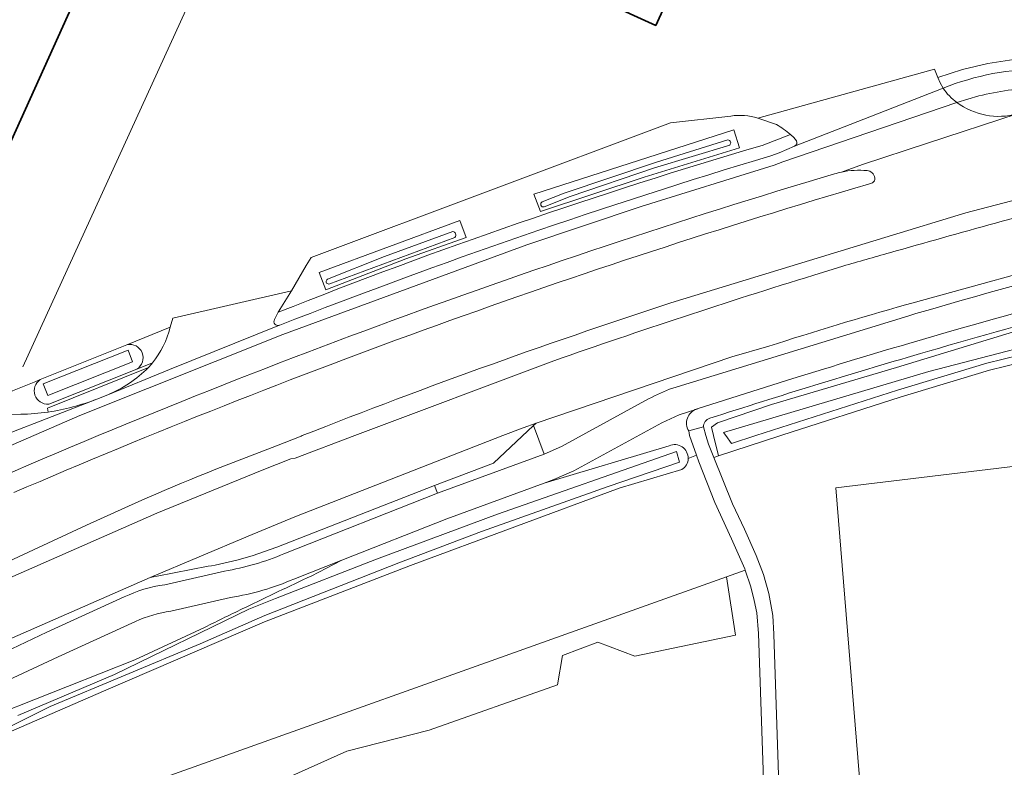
# Model space of a CAD drawing. Extents: x 151587 to 155483, y 462503 to 464608.
# Tile 79 of 236: x 152596 to 152714, y 463960 to 464050. Entities that reach past the tile are written whole.
import ezdxf

# ---------------------------------------------------------------- set-up
doc = ezdxf.new("R2010")
doc.units = 0
doc.header["$LTSCALE"] = 0.5
for name, color, linetype, lineweight in [('B-RO-GR-BEPLANTING_CULTUUR_BOSPLANTSOEN-GV', 251, 'CONTINUOUS', 18), ('B-RO-GR-GROENVOORZIENING-GV', 251, 'CONTINUOUS', 18), ('B-RO-GR-HAAG-GV', 251, 'CONTINUOUS', 13), ('B-RO-IE-TERREINAFSCHEIDING_KUNSTMATIG_HEKWERK-G', 251, 'IE-TERREINAFSCHEIDING-KUNSTMATIG', 18), ('B-RO-OG-BEBOUWING-GV', 6, 'CONTINUOUS', 35), ('B-RO-OG-TERREIN_CULTUURSCHEIDING-GV', 251, 'CONTINUOUS', 18), ('B-RO-OG-WATER-GV', 251, 'CONTINUOUS', 18), ('B-RO-OG-WATER_SLOOT-GV', 251, 'CONTINUOUS', 18), ('B-RO-VH-VERHARDING_ASFALT-GV', 251, 'CONTINUOUS', 18), ('B-RO-VH-VERHARDING_BETONSTRAATSTEEN-GV', 251, 'CONTINUOUS', 18), ('B-RO-VH-VERHARDING_HALFVERHARDING_GRIND-GV', 251, 'CONTINUOUS', 18), ('B-RO-VH-VERHARDING_TEGEL-GV', 251, 'CONTINUOUS', 18)]:
    doc.layers.add(name, color=color, linetype=linetype, lineweight=lineweight)
doc.linetypes.add('IE-TERREINAFSCHEIDING-KUNSTMATIG', pattern='A,4,[82,NLCS.SHX,S=0.75,R=90,X=0,Y=0],4,-2', length=10)

msp = doc.modelspace()

# ---------------------------------------------------------------- linework, layer by layer
at = {"layer": 'B-RO-GR-BEPLANTING_CULTUUR_BOSPLANTSOEN-GV', "flags": 128}
for points in [[(152728.357, 464011.681), (152712.695, 464007.837), (152701.983, 464004.601), (152687.801, 464000.04), (152687.676, 464000), (152687.551, 463999.96), (152680.21, 463997.599), (152679.653, 463997.372), (152681.88, 463991.823), (152683.329, 463988.796), (152684.75, 463985.644), (152685.625, 463983.366), (152686.245, 463981.073), (152686.728, 463978.456), (152686.861, 463976.211), (152688.117, 463937.617), (152688.258, 463937.618), (152698.743, 463938.885), (152694.278, 463993.746), (152717.129, 463996.506)], [(152683.418, 463983.855), (152683.354, 463984.049), (152681.772, 463987.649), (152679.779, 463991.993), (152677.855, 463996.849), (152677.561, 463997.679), (152676.579, 463997.269)], [(152675.815, 463995.931), (152668.317, 463993.686), (152643.285, 463984.44), (152625.771, 463977.665), (152606.756, 463969.499), (152583.176, 463959.25), (152568.262, 463951.464), (152554.789, 463944.602), (152546.83, 463940.324), (152539.461, 463936.22), (152535.536, 463934.838), (152536.042, 463928.601), (152539.24, 463928.601), (152543.098, 463928.95), (152564.066, 463930.942), (152600.809, 463934.097), (152599.205, 463953.804), (152681.192, 463983.061), (152683.418, 463983.855)]]:
    msp.add_lwpolyline(points, dxfattribs=at)
at = {"layer": 'B-RO-GR-BEPLANTING_CULTUUR_BOSPLANTSOEN-GV'}
msp.add_lwpolyline([(152676.579, 463997.269, -0.2531011), (152675.815, 463995.931)], format="xyb", dxfattribs=at)
at = {"layer": 'B-RO-GR-BEPLANTING_CULTUUR_BOSPLANTSOEN-GV', "flags": 128}
msp.add_lwpolyline([(152600.897, 463933.014), (152613.812, 463934.482), (152618.241, 463937.905), (152621.161, 463942.032), (152624.986, 463948.475), (152625.591, 463954.314), (152628.711, 463959.046), (152635.658, 463962.167), (152645.524, 463964.683), (152660.926, 463970.12), (152661.53, 463973.643), (152665.759, 463975.254), (152670.188, 463973.543), (152682.269, 463976.059), (152681.192, 463983.061), (152599.205, 463953.804), (152600.809, 463934.097)], close=True, dxfattribs=at)
at = {"layer": 'B-RO-GR-GROENVOORZIENING-GV', "flags": 128}
for points in [[(152822.614, 464048.343), (152830.477, 464049.475), (152849.373, 464051.614), (152865.528, 464053.522), (152920.541, 464060.92), (152920.463, 464062.022), (152906.623, 464060.656), (152894.403, 464059.336), (152871.92, 464056.815), (152848.829, 464054.067), (152832.278, 464051.811), (152822.298, 464050.318), (152818.111, 464049.692), (152803.939, 464047.361), (152783.903, 464043.895), (152777.655, 464042.718), (152759.773, 464039.067), (152758.203, 464038.69), (152726.816, 464031.145), (152725.928, 464030.932), (152709.876, 464026.713), (152700.174, 464023.758), (152675.959, 464016.384)], [(152711.431, 464040.741), (152708.804, 464039.943)], [(152723.987, 464021.569), (152703.379, 464015.903), (152702.646, 464015.693)], [(152691.626, 464019.246), (152695.14, 464020.325)], [(152674.728, 464005.709), (152703.049, 464014.372), (152703.893, 464014.63)], [(152686.25, 464010.741), (152681.802, 464009.434), (152658.341, 464001.512), (152658.035, 464001.225), (152659.329, 463997.771), (152661.383, 463998.684), (152671.843, 464004.408)], [(152610.699, 463992.102), (152604.429, 463989.254), (152589.882, 463982.51), (152590.575, 463980.924), (152612.893, 463990.719), (152625.49, 463995.879), (152628.922, 463997.227), (152629.459, 463997.313), (152636.601, 464000), (152660.488, 464008.986)], [(152630.295, 464000), (152630.17, 463999.95), (152627.22, 463998.78)], [(152628.113, 463985.842), (152646.511, 463993.088), (152646.168, 463994.042), (152627.248, 463986.639), (152624.294, 463985.586), (152622.474, 463985.061), (152619.851, 463984.482)], [(152613.323, 463983.243), (152612.057, 463982.978), (152593.269, 463974.762), (152588.694, 463972.762), (152568.516, 463963.08), (152561.631, 463959.664), (152541.004, 463948.762), (152515.692, 463934.494), (152514.202, 463933.633), (152515.197, 463931.89)], [(152613.825, 463982.13), (152620.972, 463983.762)], [(152578.334, 463966.416), (152593.754, 463973.651), (152599.685, 463976.434), (152608.956, 463980.675)]]:
    msp.add_lwpolyline(points, dxfattribs=at)
at = {"layer": 'B-RO-GR-GROENVOORZIENING-GV'}
for points in [[(152718.526, 464041.743, 0.0479403), (152711.431, 464040.741)], [(152708.804, 464039.943, 0.2293803), (152716.024, 464038.577)], [(152694.124, 464031.382, 0.0323912), (152585.97, 463991.453)], [(152694.974, 464031.603, 0.0220836), (152694.124, 464031.382)], [(152698.041, 464031.781, 0.0762851), (152694.974, 464031.603)], [(152698.945, 464030.89, 0.3704743), (152698.041, 464031.781)], [(152595.743, 463993.174, -0.0302642), (152698.211, 464030.171)], [(152698.211, 464030.171, -0.0112098), (152698.669, 464030.31)], [(152698.669, 464030.31, 0.3342706), (152698.945, 464030.89)], [(152700.735, 464021.924, -0.0029897), (152726.144, 464028.99)], [(152703.893, 464014.63, -0.0168436), (152760.392, 464029.133)], [(152695.14, 464020.325, -0.0008734), (152700.735, 464021.924)], [(152660.488, 464008.986, -0.0089318), (152691.626, 464019.246)], [(152675.959, 464016.384, 0.0156735), (152630.295, 464000)], [(152702.646, 464015.693, 0.0079412), (152686.25, 464010.741)], [(152671.843, 464004.408, -0.0349377), (152674.728, 464005.709)], [(152627.22, 463998.78, 0.0138183), (152610.699, 463992.102)], [(152620.972, 463983.762, 0.0616476), (152628.113, 463985.842)], [(152619.851, 463984.482, 0.0078215), (152613.323, 463983.243)], [(152608.956, 463980.675, -0.073716), (152613.825, 463982.13)]]:
    msp.add_lwpolyline(points, format="xyb", dxfattribs=at)
at = {"layer": 'B-RO-GR-HAAG-GV', "flags": 128}
for points in [[(152822.298, 464050.318), (152818.111, 464049.692), (152803.939, 464047.361), (152783.903, 464043.895), (152777.655, 464042.718), (152759.773, 464039.067), (152758.203, 464038.69), (152726.816, 464031.145), (152725.928, 464030.932), (152709.876, 464026.713), (152700.174, 464023.758)], [(152711.431, 464040.741), (152708.804, 464039.943)], [(152700.174, 464023.758), (152675.959, 464016.384)], [(152723.987, 464021.569), (152703.379, 464015.903), (152702.646, 464015.693)], [(152691.626, 464019.246), (152695.14, 464020.325)], [(152674.728, 464005.709), (152703.049, 464014.372), (152703.893, 464014.63)], [(152686.25, 464010.741), (152681.802, 464009.434), (152658.341, 464001.512), (152658.035, 464001.225), (152659.329, 463997.771), (152661.383, 463998.684), (152671.843, 464004.408)], [(152610.699, 463992.102), (152604.429, 463989.254), (152589.882, 463982.51), (152590.575, 463980.924), (152612.893, 463990.719), (152625.49, 463995.879), (152628.922, 463997.227), (152629.459, 463997.313), (152636.601, 464000), (152660.488, 464008.986)], [(152630.295, 464000), (152630.17, 463999.95), (152627.22, 463998.78)], [(152628.113, 463985.842), (152646.511, 463993.088), (152646.168, 463994.042), (152627.248, 463986.639), (152624.294, 463985.586), (152622.474, 463985.061), (152619.851, 463984.482)], [(152613.323, 463983.243), (152612.057, 463982.978), (152593.269, 463974.762), (152588.694, 463972.762), (152568.516, 463963.08), (152561.631, 463959.664), (152541.004, 463948.762), (152515.692, 463934.494), (152514.202, 463933.633), (152515.197, 463931.89)], [(152613.825, 463982.13), (152620.972, 463983.762)], [(152578.334, 463966.416), (152593.754, 463973.651), (152599.685, 463976.434), (152608.956, 463980.675)]]:
    msp.add_lwpolyline(points, dxfattribs=at)
at = {"layer": 'B-RO-GR-HAAG-GV'}
for points in [[(152718.526, 464041.743, 0.0479403), (152711.431, 464040.741)], [(152708.804, 464039.943, 0.2293803), (152716.024, 464038.577)], [(152694.124, 464031.382, 0.0323912), (152585.97, 463991.453)], [(152694.974, 464031.603, 0.0220836), (152694.124, 464031.382)], [(152698.041, 464031.781, 0.0762851), (152694.974, 464031.603)], [(152698.945, 464030.89, 0.3704743), (152698.041, 464031.781)], [(152595.743, 463993.174, -0.0302642), (152698.211, 464030.171)], [(152698.211, 464030.171, -0.0112098), (152698.669, 464030.31)], [(152698.669, 464030.31, 0.3342706), (152698.945, 464030.89)], [(152700.735, 464021.924, -0.0029897), (152726.144, 464028.99)], [(152703.893, 464014.63, -0.0168436), (152760.392, 464029.133)], [(152695.14, 464020.325, -0.0008734), (152700.735, 464021.924)], [(152660.488, 464008.986, -0.0089318), (152691.626, 464019.246)], [(152675.959, 464016.384, 0.0156735), (152630.295, 464000)], [(152702.646, 464015.693, 0.0079412), (152686.25, 464010.741)], [(152671.843, 464004.408, -0.0349377), (152674.728, 464005.709)], [(152627.22, 463998.78, 0.0138183), (152610.699, 463992.102)], [(152620.972, 463983.762, 0.0616476), (152628.113, 463985.842)], [(152619.851, 463984.482, 0.0078215), (152613.323, 463983.243)], [(152608.956, 463980.675, -0.073716), (152613.825, 463982.13)]]:
    msp.add_lwpolyline(points, format="xyb", dxfattribs=at)
at = {"layer": 'B-RO-IE-TERREINAFSCHEIDING_KUNSTMATIG_HEKWERK-G', "flags": 128}
msp.add_lwpolyline([(152596.801, 464008.253), (152622.501, 464064.529)], dxfattribs=at)
at = {"layer": 'B-RO-OG-BEBOUWING-GV', "flags": 128}
msp.add_lwpolyline([(152654.423, 464057.547), (152672.695, 464049.191), (152686.956, 464080.52)], dxfattribs=at)
msp.add_lwpolyline([(152582.56, 464006.933), (152603.288, 464052.829), (152583.274, 464061.868), (152562.546, 464015.971)], close=True, dxfattribs=at)
at = {"layer": 'B-RO-OG-TERREIN_CULTUURSCHEIDING-GV', "flags": 128}
for points in [[(152681.691, 464038.323), (152674.472, 464037.521), (152631.377, 464021.357), (152630.791, 464020.414), (152629.012, 464017.349)], [(152678.413, 464001.038), (152678.703, 464000), (152679.007, 463998.981), (152679.653, 463997.372), (152680.21, 463997.599), (152679.618, 464000), (152679.366, 464001.023), (152680.078, 464001.532), (152686.569, 464003.746), (152701.56, 464008.163), (152715.575, 464012.459), (152728.691, 464015.736), (152742.111, 464019.058), (152757.021, 464022.553), (152768.849, 464024.972), (152784.122, 464027.597), (152808.985, 464031.97), (152833.467, 464035.861), (152852.652, 464038.344)], [(152687.161, 464037.315), (152684.935, 464038.064)], [(152685.453, 464034.8), (152688.838, 464036.105)], [(152629.012, 464017.349), (152627.442, 464014.798)], [(152614.475, 464012.989), (152609.296, 464010.906)], [(152599.834, 464002.826), (152599.759, 464003.308), (152611.87, 464008.162)], [(152612.353, 464008.725), (152610.474, 464007.979), (152599.908, 464003.783)], [(152610.474, 464007.979), (152612.353, 464008.725)], [(152598.882, 464006.719), (152598.363, 464006.51), (152595.552, 464005.38), (152595.474, 464005.347), (152594.434, 464002.781), (152590.126, 464002.686), (152590.656, 464002.544), (152596.564, 464002.557)], [(152677.601, 464003.193), (152675.482, 464002.506), (152673.408, 464001.548), (152662.867, 463995.783), (152660.49, 463994.725), (152659.321, 463994.298), (152674.308, 463998.791)], [(152676.579, 463997.269), (152677.561, 463997.679), (152676.739, 464000), (152676.646, 464000.561)], [(152631.382, 463983.167), (152635.062, 463985.075), (152629.307, 463982.808)], [(152621.698, 463980.584), (152614.551, 463978.952)], [(152610.323, 463977.716), (152601.055, 463973.476), (152595.063, 463970.664), (152579.734, 463963.472)], [(152581.948, 463961.929), (152610.235, 463973.116), (152618.588, 463977.014)]]:
    msp.add_lwpolyline(points, dxfattribs=at)
at = {"layer": 'B-RO-OG-TERREIN_CULTUURSCHEIDING-GV'}
for points in [[(152684.935, 464038.064, 0.1112623), (152681.691, 464038.323)], [(152688.838, 464036.105, 0.0418807), (152687.161, 464037.315)], [(152627.442, 464014.798, -0.023135), (152685.453, 464034.8)], [(152740.89, 464019.72, 0.0099306), (152704.438, 464009.848)], [(152612.353, 464008.725, 0.1074178), (152614.475, 464012.989)], [(152609.296, 464010.906, -0.8425641), (152610.474, 464007.979)], [(152704.438, 464009.848, 0.0069673), (152679.182, 464002.082)], [(152611.87, 464008.162, 0.0171084), (152612.353, 464008.725)], [(152599.908, 464003.783, -0.7685653), (152598.882, 464006.719)], [(152676.646, 464000.561, -0.4791589), (152677.601, 464003.193)], [(152596.564, 464002.557, 0.0314867), (152599.834, 464002.826)], [(152679.182, 464002.082, 0.3347167), (152678.413, 464001.038)], [(152674.308, 463998.791, -0.5484456), (152676.579, 463997.269)], [(152623.495, 463979.412, -0.0031254), (152631.382, 463983.167)], [(152629.307, 463982.808, -0.0601612), (152621.698, 463980.584)], [(152618.588, 463977.014, -0.0018862), (152623.495, 463979.412)], [(152614.551, 463978.952, 0.0757147), (152610.323, 463977.716)]]:
    msp.add_lwpolyline(points, format="xyb", dxfattribs=at)
at = {"layer": 'B-RO-OG-TERREIN_CULTUURSCHEIDING-GV', "flags": 128}
for points in [[(152671.306, 464030.996), (152658.863, 464026.874), (152658.076, 464028.966), (152682.046, 464036.653), (152682.739, 464034.493)], [(152632.327, 464019.565), (152649.209, 464025.779), (152649.964, 464023.771), (152642.747, 464021.196), (152633.146, 464017.503)], [(152640.384, 463932.632), (152686.234, 463937.597), (152686.346, 463937.696), (152685.011, 463976.292), (152684.793, 463978.774), (152684.504, 463980.231), (152684.075, 463981.867), (152683.418, 463983.855), (152681.192, 463983.061), (152682.269, 463976.059), (152670.188, 463973.543), (152665.759, 463975.254), (152661.53, 463973.643), (152660.926, 463970.12), (152645.524, 463964.683), (152635.658, 463962.167), (152628.711, 463959.046), (152625.591, 463954.314), (152624.986, 463948.475), (152621.161, 463942.032), (152618.241, 463937.905), (152613.812, 463934.482), (152600.897, 463933.014), (152601.215, 463929.106)]]:
    msp.add_lwpolyline(points, close=True, dxfattribs=at)
at = {"layer": 'B-RO-OG-WATER-GV', "flags": 128}
for points in [[(152858.763, 464037.595), (152858.724, 464038.038), (152835.295, 464034.838), (152808.843, 464031.125), (152784.683, 464026.625), (152777.167, 464025.331), (152762.523, 464022.337), (152746.786, 464018.677), (152735.016, 464015.856), (152725.135, 464012.808), (152705.443, 464007.709), (152680.802, 464000.38), (152681.079, 464000), (152681.768, 463999.057), (152684.7, 464000), (152701.672, 464005.458), (152712.384, 464008.694), (152728.046, 464012.538), (152739.147, 464015.808), (152761.181, 464020.998), (152774.427, 464023.878), (152784.283, 464025.813), (152809.09, 464030.291), (152836.605, 464034.389)], [(152609.977, 464008.857), (152609.424, 464010.251), (152599.254, 464006.213), (152599.808, 464004.819)]]:
    msp.add_lwpolyline(points, close=True, dxfattribs=at)
for points in [[(152681.334, 464035.452), (152672.78, 464032.785), (152661.727, 464029.071)], [(152659.323, 464027.428), (152662.424, 464028.664), (152672.547, 464032.092), (152681.571, 464034.849)], [(152661.727, 464029.071), (152659.074, 464028.044)], [(152648.356, 464024.493), (152640.187, 464021.47), (152633.355, 464018.752)], [(152633.514, 464018.183), (152648.611, 464023.763)], [(152536.41, 463935.569), (152549.09, 463942.488), (152565.429, 463950.556), (152581.628, 463958.926), (152591.435, 463963.191), (152600.094, 463967.507), (152618.073, 463975.028), (152625.83, 463978.456), (152641.898, 463984.741), (152651.803, 463988.5), (152666.986, 463993.918), (152675.521, 463996.827), (152675.19, 463998.088), (152653.722, 463990.588), (152639.208, 463985.204), (152627.112, 463980.484), (152623.912, 463979.194), (152607.811, 463971.357), (152596.203, 463966.438)]]:
    msp.add_lwpolyline(points, dxfattribs=at)
at = {"layer": 'B-RO-OG-WATER-GV'}
for points in [[(152681.571, 464034.849, 0.6657966), (152681.334, 464035.452)], [(152659.074, 464028.044, 0.8773431), (152659.323, 464027.428)], [(152648.611, 464023.763, 0.5926172), (152648.356, 464024.493)], [(152633.355, 464018.752, 0.8553943), (152633.514, 464018.183)]]:
    msp.add_lwpolyline(points, format="xyb", dxfattribs=at)
at = {"layer": 'B-RO-OG-WATER_SLOOT-GV', "flags": 128}
for points in [[(152671.306, 464030.996), (152682.739, 464034.493), (152682.046, 464036.653), (152658.076, 464028.966), (152658.863, 464026.874)], [(152632.327, 464019.565), (152633.146, 464017.503), (152642.747, 464021.196), (152649.964, 464023.771), (152649.209, 464025.779)], [(152609.977, 464008.857), (152599.808, 464004.819), (152599.254, 464006.213), (152609.424, 464010.251)]]:
    msp.add_lwpolyline(points, close=True, dxfattribs=at)
for points in [[(152659.074, 464028.044), (152661.727, 464029.071), (152672.78, 464032.785), (152681.334, 464035.452)], [(152681.571, 464034.849), (152672.547, 464032.092), (152662.424, 464028.664), (152659.323, 464027.428)], [(152633.355, 464018.752), (152640.187, 464021.47), (152648.356, 464024.493)], [(152648.611, 464023.763), (152633.514, 464018.183)], [(152715.575, 464012.459), (152701.56, 464008.163), (152686.569, 464003.746), (152680.078, 464001.532), (152679.366, 464001.023), (152679.618, 464000), (152680.21, 463997.599), (152687.551, 463999.96), (152687.676, 464000), (152687.801, 464000.04), (152701.983, 464004.601), (152712.695, 464007.837), (152728.357, 464011.681)], [(152728.046, 464012.538), (152712.384, 464008.694), (152701.672, 464005.458), (152684.7, 464000), (152681.768, 463999.057), (152681.079, 464000), (152680.802, 464000.38), (152705.443, 464007.709), (152725.135, 464012.808)], [(152609.296, 464010.906), (152598.882, 464006.719)], [(152599.908, 464003.783), (152610.474, 464007.979)], [(152674.308, 463998.791), (152659.321, 463994.298), (152647.63, 463990.026), (152635.062, 463985.075)], [(152596.203, 463966.438), (152607.811, 463971.357), (152623.912, 463979.194), (152627.112, 463980.484), (152639.208, 463985.204), (152653.722, 463990.588), (152675.19, 463998.088), (152675.521, 463996.827), (152666.986, 463993.918), (152651.803, 463988.5), (152641.898, 463984.741), (152625.83, 463978.456), (152618.073, 463975.028), (152600.094, 463967.507), (152591.435, 463963.191), (152581.628, 463958.926), (152565.429, 463950.556), (152549.09, 463942.488), (152536.41, 463935.569)], [(152618.588, 463977.014), (152610.235, 463973.116), (152581.948, 463961.929), (152564.481, 463952.958), (152555.837, 463948.622), (152545.434, 463942.977), (152537.986, 463938.534), (152533.779, 463935.645), (152534.247, 463935.025), (152535.536, 463934.838), (152539.461, 463936.22), (152546.83, 463940.324), (152554.789, 463944.602), (152568.262, 463951.464), (152583.176, 463959.25), (152606.756, 463969.499), (152625.771, 463977.665), (152643.285, 463984.44), (152668.317, 463993.686), (152675.815, 463995.931)], [(152635.062, 463985.075), (152631.382, 463983.167)]]:
    msp.add_lwpolyline(points, dxfattribs=at)
at = {"layer": 'B-RO-OG-WATER_SLOOT-GV'}
for points in [[(152681.334, 464035.452, -0.6657966), (152681.571, 464034.849)], [(152659.323, 464027.428, -0.8773431), (152659.074, 464028.044)], [(152648.356, 464024.493, -0.5926172), (152648.611, 464023.763)], [(152633.514, 464018.183, -0.8553943), (152633.355, 464018.752)], [(152610.474, 464007.979, 0.8425641), (152609.296, 464010.906)], [(152598.882, 464006.719, 0.7685653), (152599.908, 464003.783)], [(152676.579, 463997.269, 0.5484456), (152674.308, 463998.791)], [(152675.815, 463995.931, 0.2531011), (152676.579, 463997.269)], [(152631.382, 463983.167, 0.0031254), (152623.495, 463979.412)], [(152623.495, 463979.412, 0.0018862), (152618.588, 463977.014)]]:
    msp.add_lwpolyline(points, format="xyb", dxfattribs=at)
at = {"layer": 'B-RO-VH-VERHARDING_ASFALT-GV', "flags": 128}
for points in [[(152675.959, 464016.384), (152700.174, 464023.758), (152709.876, 464026.713), (152725.928, 464030.932), (152726.816, 464031.145), (152758.203, 464038.69), (152756.661, 464045.023), (152744.547, 464045.848), (152730.082, 464042.245), (152726.16, 464041.268), (152716.024, 464038.577), (152705.277, 464035.062), (152697.494, 464032.493), (152694.974, 464031.603)], [(152702.646, 464015.693), (152703.379, 464015.903), (152723.987, 464021.569), (152730.476, 464023.35), (152750.332, 464028.329), (152760.107, 464030.469), (152758.612, 464036.747), (152751.905, 464035.333), (152727.409, 464029.301), (152726.509, 464029.08), (152726.144, 464028.99)], [(152695.14, 464020.325), (152691.626, 464019.246)], [(152703.893, 464014.63), (152703.049, 464014.372), (152674.728, 464005.709)], [(152507.86, 463937.299), (152511.156, 463931.846), (152511.589, 463932.123), (152514.202, 463933.633), (152515.692, 463934.494), (152541.004, 463948.762), (152561.631, 463959.664), (152568.516, 463963.08), (152588.694, 463972.762), (152593.269, 463974.762), (152612.057, 463982.978), (152623.832, 463987.942), (152629.441, 463990.258), (152654.339, 464000), (152656.783, 464000.951), (152658.341, 464001.512), (152681.802, 464009.434), (152686.25, 464010.741)], [(152660.488, 464008.986), (152636.601, 464000), (152629.459, 463997.313), (152628.922, 463997.227), (152625.49, 463995.879), (152612.893, 463990.719), (152590.575, 463980.924), (152572.368, 463972.419), (152557.647, 463964.986), (152547.228, 463959.427), (152520.178, 463944.531), (152509.573, 463938.344), (152508.305, 463937.565)], [(152629.307, 463982.808), (152635.062, 463985.075), (152647.63, 463990.026), (152659.321, 463994.298), (152660.49, 463994.725), (152662.867, 463995.783), (152673.408, 464001.548), (152675.482, 464002.506), (152677.601, 464003.193), (152677.655, 464003.21), (152689.112, 464006.836)], [(152689.112, 464006.836), (152677.655, 464003.21), (152677.601, 464003.193)], [(152671.843, 464004.408), (152661.383, 463998.684), (152659.329, 463997.771), (152646.511, 463993.088), (152628.113, 463985.842)], [(152676.646, 464000.561), (152678.413, 464001.038)], [(152627.22, 463998.78), (152630.17, 463999.95), (152630.295, 464000)], [(152581.24, 463987.062), (152584.896, 463980.118), (152589.882, 463982.51), (152604.429, 463989.254), (152610.699, 463992.102)], [(152620.972, 463983.762), (152613.825, 463982.13)], [(152608.956, 463980.675), (152599.685, 463976.434), (152593.754, 463973.651), (152578.334, 463966.416)], [(152614.551, 463978.952), (152621.698, 463980.584)], [(152579.734, 463963.472), (152595.063, 463970.664), (152601.055, 463973.476), (152610.323, 463977.716)]]:
    msp.add_lwpolyline(points, dxfattribs=at)
at = {"layer": 'B-RO-VH-VERHARDING_ASFALT-GV'}
for points in [[(152694.974, 464031.603, -0.0762851), (152698.041, 464031.781)], [(152698.041, 464031.781, -0.3704743), (152698.945, 464030.89)], [(152698.211, 464030.171, 0.0302642), (152595.743, 463993.174)], [(152698.669, 464030.31, 0.0112098), (152698.211, 464030.171)], [(152698.945, 464030.89, -0.3342706), (152698.669, 464030.31)], [(152726.144, 464028.99, 0.0029897), (152700.735, 464021.924)], [(152760.392, 464029.133, 0.0168436), (152703.893, 464014.63)], [(152761.188, 464026.044, 0.0166953), (152703.982, 464011.336)], [(152703.982, 464011.336, -0.0166953), (152761.188, 464026.044)], [(152700.735, 464021.924, 0.0008734), (152695.14, 464020.325)], [(152704.438, 464009.848, -0.0099306), (152740.89, 464019.72)], [(152691.626, 464019.246, 0.0089318), (152660.488, 464008.986)], [(152630.295, 464000, -0.0156735), (152675.959, 464016.384)], [(152686.25, 464010.741, -0.0079412), (152702.646, 464015.693)], [(152703.982, 464011.336, 0.004439), (152689.112, 464006.836)], [(152689.112, 464006.836, -0.004439), (152703.982, 464011.336)], [(152679.182, 464002.082, -0.0069673), (152704.438, 464009.848)], [(152674.728, 464005.709, 0.0349377), (152671.843, 464004.408)], [(152677.601, 464003.193, 0.4791589), (152676.646, 464000.561)], [(152678.413, 464001.038, -0.3347167), (152679.182, 464002.082)], [(152610.699, 463992.102, -0.0138183), (152627.22, 463998.78)], [(152628.113, 463985.842, -0.0616476), (152620.972, 463983.762)], [(152613.825, 463982.13, 0.073716), (152608.956, 463980.675)], [(152621.698, 463980.584, 0.0601612), (152629.307, 463982.808)], [(152610.323, 463977.716, -0.0757147), (152614.551, 463978.952)]]:
    msp.add_lwpolyline(points, format="xyb", dxfattribs=at)
at = {"layer": 'B-RO-VH-VERHARDING_BETONSTRAATSTEEN-GV', "flags": 128}
for points in [[(152689.336, 464034.695), (152696.019, 464037.315), (152707.14, 464041.675), (152706.804, 464042.3), (152706.503, 464042.942), (152706.126, 464043.942), (152684.935, 464038.064), (152687.161, 464037.315)], [(152707.14, 464041.675), (152696.019, 464037.315), (152689.336, 464034.695), (152687.478, 464033.926), (152686.503, 464033.556)], [(152708.804, 464039.943), (152696.501, 464035.741), (152687.933, 464032.815), (152686.894, 464032.421), (152670.944, 464027.459), (152657.25, 464022.873), (152628.002, 464012.114), (152603.658, 464002.405), (152572.917, 463989.066), (152572.878, 463988.868)], [(152572.917, 463989.066), (152603.658, 464002.405), (152628.002, 464012.114), (152657.25, 464022.873), (152670.944, 464027.459), (152686.894, 464032.421), (152687.933, 464032.815), (152696.501, 464035.741), (152708.804, 464039.943)], [(152694.974, 464031.603), (152697.494, 464032.493), (152705.277, 464035.062), (152716.024, 464038.577)], [(152688.838, 464036.105), (152689.239, 464035.76), (152689.587, 464035.36)], [(152626.974, 464013.92), (152627.442, 464014.798), (152629.012, 464017.349), (152614.792, 464014.089), (152614.475, 464012.989)], [(152627.616, 464013.25), (152627.571, 464013.232), (152614.403, 464007.919), (152607.002, 464004.89), (152605.675, 464004.369), (152589.389, 463998.041), (152573.049, 463991.567), (152573.065, 463991.38)], [(152607.002, 464004.89), (152614.403, 464007.919), (152627.571, 464013.232)], [(152611.87, 464008.162), (152599.759, 464003.308), (152599.834, 464002.826)], [(152573.049, 463991.567), (152589.389, 463998.041), (152605.675, 464004.369)], [(152605.675, 464004.369), (152607.002, 464004.89)], [(152596.564, 464002.557), (152590.656, 464002.544), (152590.126, 464002.686), (152589.992, 464002.683), (152572.544, 463995.824), (152572.906, 463992.847), (152572.962, 463992.387)], [(152658.341, 464001.512), (152656.783, 464000.951), (152654.339, 464000), (152629.441, 463990.258), (152623.832, 463987.942), (152612.057, 463982.978), (152613.323, 463983.243)], [(152619.851, 463984.482), (152622.474, 463985.061), (152624.294, 463985.586), (152627.248, 463986.639), (152646.168, 463994.042), (152653.236, 463996.709), (152658.035, 464001.225), (152658.341, 464001.512)]]:
    msp.add_lwpolyline(points, dxfattribs=at)
at = {"layer": 'B-RO-VH-VERHARDING_BETONSTRAATSTEEN-GV'}
for points in [[(152708.804, 464039.943, -0.0889279), (152707.14, 464041.675)], [(152716.024, 464038.577, -0.2293803), (152708.804, 464039.943)], [(152687.161, 464037.315, -0.0418807), (152688.838, 464036.105)], [(152689.587, 464035.36, -0.3838325), (152689.336, 464034.695)], [(152686.503, 464033.556, 0.020445), (152627.616, 464013.25)], [(152585.97, 463991.453, -0.0323912), (152694.124, 464031.382)], [(152694.124, 464031.382, -0.0220836), (152694.974, 464031.603)], [(152627.571, 464013.232, -0.6762351), (152626.974, 464013.92)], [(152614.475, 464012.989, -0.1074178), (152612.353, 464008.725)], [(152607.002, 464004.89, 0.0953282), (152611.87, 464008.162)], [(152611.87, 464008.162, -0.0953282), (152607.002, 464004.89)], [(152612.353, 464008.725, -0.0171084), (152611.87, 464008.162)], [(152602.79, 464003.437, 0.0213861), (152605.675, 464004.369)], [(152605.675, 464004.369, -0.0213861), (152602.79, 464003.437)], [(152599.834, 464002.826, 0.028784), (152602.79, 464003.437)], [(152602.79, 464003.437, -0.028784), (152599.834, 464002.826)], [(152599.834, 464002.826, -0.0314867), (152596.564, 464002.557)], [(152613.323, 463983.243, -0.0078215), (152619.851, 463984.482)]]:
    msp.add_lwpolyline(points, format="xyb", dxfattribs=at)
at = {"layer": 'B-RO-VH-VERHARDING_BETONSTRAATSTEEN-GV', "flags": 128}
msp.add_lwpolyline([(152646.511, 463993.088), (152659.329, 463997.771), (152658.035, 464001.225), (152653.236, 463996.709), (152646.168, 463994.042)], close=True, dxfattribs=at)
at = {"layer": 'B-RO-VH-VERHARDING_HALFVERHARDING_GRIND-GV', "flags": 128}
msp.add_lwpolyline([(152688.117, 463937.617), (152686.861, 463976.211), (152686.728, 463978.456), (152686.245, 463981.073), (152685.625, 463983.366), (152684.75, 463985.644), (152683.329, 463988.796), (152681.88, 463991.823), (152679.653, 463997.372), (152679.007, 463998.981), (152678.703, 464000), (152678.413, 464001.038), (152676.646, 464000.561), (152676.739, 464000), (152677.561, 463997.679), (152677.855, 463996.849), (152679.779, 463991.993), (152681.772, 463987.649), (152683.354, 463984.049), (152683.418, 463983.855), (152684.075, 463981.867), (152684.504, 463980.231), (152684.793, 463978.774), (152685.011, 463976.292), (152686.346, 463937.696)], dxfattribs=at)
at = {"layer": 'B-RO-VH-VERHARDING_TEGEL-GV', "flags": 128}
for points in [[(152718.727, 464045.318), (152715.61, 464045.098), (152712.517, 464044.622), (152709.477, 464043.902), (152706.503, 464042.942), (152706.804, 464042.3), (152707.14, 464041.675)], [(152708.804, 464039.943), (152711.431, 464040.741)], [(152689.587, 464035.36), (152689.239, 464035.76), (152688.838, 464036.105), (152685.453, 464034.8)], [(152686.503, 464033.556), (152687.478, 464033.926), (152689.336, 464034.695)], [(152627.442, 464014.798), (152626.974, 464013.92)], [(152627.571, 464013.232), (152627.616, 464013.25)]]:
    msp.add_lwpolyline(points, dxfattribs=at)
at = {"layer": 'B-RO-VH-VERHARDING_TEGEL-GV'}
for points in [[(152719.314, 464043.975, 0.0949505), (152707.14, 464041.675)], [(152707.14, 464041.675, -0.0949505), (152719.314, 464043.975)], [(152707.14, 464041.675, 0.0889279), (152708.804, 464039.943)], [(152711.431, 464040.741, -0.0479403), (152718.526, 464041.743)], [(152689.336, 464034.695, 0.3838325), (152689.587, 464035.36)], [(152685.453, 464034.8, 0.023135), (152627.442, 464014.798)], [(152627.616, 464013.25, -0.020445), (152686.503, 464033.556)], [(152626.974, 464013.92, 0.6762351), (152627.571, 464013.232)]]:
    msp.add_lwpolyline(points, format="xyb", dxfattribs=at)

doc.saveas('drawing.dxf')
